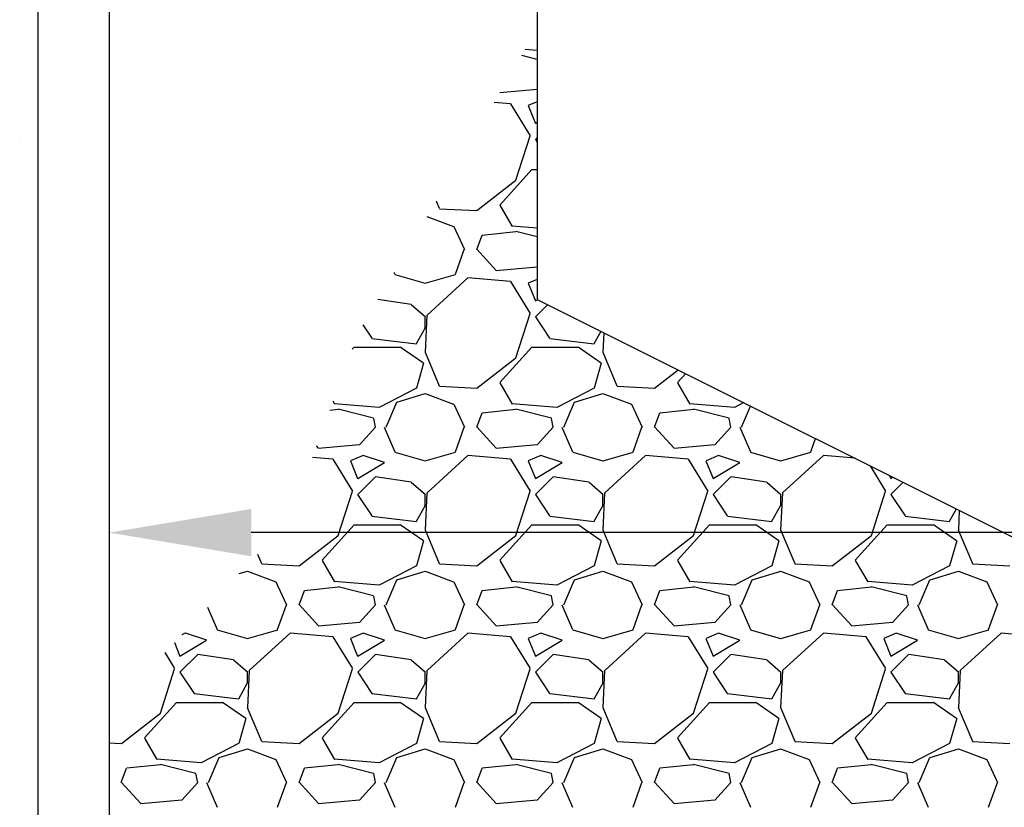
# Model space of a CAD drawing. Extents: x -132 to 3250, y 149 to 2856.
# Tile 15 of 41: x 2071 to 2154, y 1225 to 1292. Entities that reach past the tile are written whole.
import ezdxf

# ---------------------------------------------------------------- set-up
doc = ezdxf.new("R2010")
doc.units = 0
doc.header["$LTSCALE"] = 96
doc.header["$MEASUREMENT"] = 0
doc.layers.get('0').update_dxf_attribs({"color": 2, "linetype": 'CONTINUOUS'})
for name, color, linetype in [('S1', 2, 'CONTINUOUS'), ('S3', 4, 'CONTINUOUS'), ('S5', 1, 'CONTINUOUS'), ('S6', 1, 'CONTINUOUS')]:
    doc.layers.add(name, color=color, linetype=linetype)

# ---------------------------------------------------------------- blocks, each defined once
blk = doc.blocks.new('*X58')
at = {"color": 0}
blk.add_line((2247.241, 1231.278), (2247.241, 1231.278), dxfattribs=at)
blk = doc.blocks.new('*X59')
at = {"color": 0}
for p, q in [((2289.453, 1336.054), (2288.146, 1336.38)), ((2289.453, 1336.797), (2288.44, 1336.878)), ((2289.445, 1333.503), (2286.287, 1333.228)), ((2289.453, 1333.51), (2289.447, 1333.505)), ((2287.202, 1332.293), (2285.804, 1332.409)), ((2288.876, 1329.607), (2287.226, 1332.307)), ((2288.695, 1332.15), (2289.295, 1330.65)), ((2289.453, 1332.472), (2288.699, 1332.149)), ((2289.299, 1330.652), (2289.453, 1330.744)), ((2287.651, 1325.844), (2288.851, 1329.594)), ((2289.296, 1329.304), (2289.453, 1329.07)), ((2289.453, 1329.452), (2289.299, 1329.299)), ((2286.297, 1323.755), (2288.997, 1326.755)), ((2289, 1326.75), (2289.453, 1326.75)), ((2284.352, 1323.293), (2287.652, 1325.843)), ((2280.912, 1324.116), (2281.181, 1323.478)), ((2281.195, 1323.446), (2284.345, 1323.296)), ((2287.372, 1321.943), (2286.322, 1323.743)), ((2280.135, 1322.798), (2282.397, 1321.95)), ((2282.401, 1321.946), (2283.301, 1319.996)), ((2287.655, 1321.492), (2284.805, 1321.192)), ((2289.453, 1321.797), (2287.345, 1321.966)), ((2289.453, 1321.054), (2287.647, 1321.505)), ((2284.347, 1320.004), (2284.797, 1321.204)), ((2282.544, 1317.908), (2283.294, 1320.008)), ((2285.996, 1318.234), (2284.346, 1320.034)), ((2277.359, 1318.091), (2277.439, 1317.903)), ((2289.445, 1318.503), (2285.995, 1318.203)), ((2289.453, 1318.511), (2289.447, 1318.505)), ((2277.443, 1317.894), (2279.993, 1317.144)), ((2280.003, 1317.146), (2282.553, 1317.896)), ((2283.599, 1317.598), (2280.149, 1314.449)), ((2287.202, 1317.293), (2283.602, 1317.593)), ((2288.875, 1314.607), (2287.225, 1317.307)), ((2288.695, 1317.15), (2289.295, 1315.65)), ((2289.453, 1317.472), (2288.699, 1317.149)), ((2278.809, 1315.353), (2275.993, 1315.776)), ((2289.299, 1315.652), (2289.491, 1315.767)), ((2280.022, 1314.279), (2278.822, 1315.329)), ((2290.342, 1315.342), (2289.299, 1314.299)), ((2280.143, 1314.457), (2279.993, 1311.307)), ((2280, 1313.4), (2280, 1314.3)), ((2287.651, 1310.844), (2288.851, 1314.594)), ((2289.296, 1314.304), (2290.496, 1312.504)), ((2274.736, 1313.644), (2275.496, 1312.504)), ((2279.258, 1312.053), (2280.008, 1313.403)), ((2294.258, 1312.053), (2294.837, 1313.094)), ((2275.502, 1312.496), (2279.252, 1312.046)), ((2290.502, 1312.496), (2294.252, 1312.046)), ((2295.073, 1312.976), (2294.993, 1311.307)), ((2273.83, 1311.569), (2273.997, 1311.755)), ((2274, 1311.75), (2277.9, 1311.75)), ((2277.896, 1311.772), (2279.846, 1310.422)), ((2279.981, 1311.328), (2281.181, 1308.478)), ((2286.297, 1308.755), (2288.997, 1311.755)), ((2289, 1311.75), (2292.9, 1311.75)), ((2292.896, 1311.772), (2294.846, 1310.422)), ((2294.981, 1311.328), (2296.181, 1308.478)), ((2284.352, 1308.293), (2287.652, 1310.843)), ((2279.856, 1310.398), (2279.256, 1308.298)), ((2294.856, 1310.398), (2294.256, 1308.298)), ((2299.352, 1308.292), (2301.351, 1309.837)), ((2301.297, 1308.755), (2301.986, 1309.52)), ((2279.25, 1308.3), (2276.1, 1306.65)), ((2281.196, 1308.446), (2284.346, 1308.296)), ((2287.372, 1306.943), (2286.322, 1308.743)), ((2294.25, 1308.3), (2291.1, 1306.65)), ((2296.196, 1308.446), (2299.346, 1308.296)), ((2302.372, 1306.943), (2301.322, 1308.743)), ((2272.372, 1306.943), (2272.223, 1307.198)), ((2277.601, 1307.099), (2280.001, 1307.849)), ((2279.997, 1307.85), (2282.397, 1306.95)), ((2292.601, 1307.099), (2295.001, 1307.849)), ((2294.997, 1307.85), (2297.397, 1306.95)), ((2272.655, 1306.492), (2271.936, 1306.417)), ((2276.095, 1306.666), (2272.345, 1306.966)), ((2275.647, 1305.755), (2272.647, 1306.505)), ((2276.694, 1304.998), (2277.594, 1307.098)), ((2282.401, 1306.946), (2283.301, 1304.996)), ((2287.655, 1306.492), (2284.805, 1306.192)), ((2291.095, 1306.666), (2287.345, 1306.966)), ((2290.647, 1305.755), (2287.647, 1306.505)), ((2291.694, 1304.998), (2292.594, 1307.098)), ((2297.401, 1306.946), (2298.301, 1304.996)), ((2302.655, 1306.492), (2299.805, 1306.192)), ((2306.095, 1306.666), (2302.345, 1306.966)), ((2305.647, 1305.755), (2302.647, 1306.505)), ((2306.894, 1307.066), (2306.1, 1306.65)), ((2306.694, 1304.998), (2307.459, 1306.783)), ((2275.8, 1304.991), (2275.65, 1305.741)), ((2284.347, 1305.004), (2284.797, 1306.204)), ((2290.8, 1304.991), (2290.65, 1305.741)), ((2299.347, 1305.004), (2299.797, 1306.204)), ((2305.8, 1304.991), (2305.65, 1305.741)), ((2275.797, 1305.005), (2274.447, 1303.505)), ((2276.539, 1305.003), (2277.439, 1302.903)), ((2282.544, 1302.908), (2283.294, 1305.008)), ((2285.996, 1303.234), (2284.346, 1305.034)), ((2290.797, 1305.005), (2289.447, 1303.505)), ((2291.539, 1305.003), (2292.439, 1302.903)), ((2297.544, 1302.908), (2298.294, 1305.008)), ((2300.996, 1303.234), (2299.346, 1305.034)), ((2305.797, 1305.005), (2304.447, 1303.505)), ((2306.539, 1305.003), (2307.439, 1302.903)), ((2312.544, 1302.908), (2312.948, 1304.039)), ((2270.996, 1303.234), (2270.832, 1303.413)), ((2274.445, 1303.503), (2270.995, 1303.203)), ((2289.446, 1303.503), (2285.996, 1303.203)), ((2304.446, 1303.503), (2300.996, 1303.203)), ((2272.202, 1302.293), (2270.473, 1302.437)), ((2273.875, 1299.607), (2272.225, 1302.307)), ((2274.749, 1302.599), (2273.699, 1302.149)), ((2276.553, 1302.002), (2274.753, 1302.602)), ((2277.443, 1302.894), (2279.993, 1302.144)), ((2280.003, 1302.146), (2282.553, 1302.896)), ((2283.599, 1302.598), (2280.149, 1299.448)), ((2287.202, 1302.293), (2283.602, 1302.593)), ((2288.875, 1299.607), (2287.225, 1302.307)), ((2289.749, 1302.599), (2288.699, 1302.149)), ((2291.553, 1302.002), (2289.753, 1302.602)), ((2292.443, 1302.894), (2294.993, 1302.144)), ((2295.003, 1302.146), (2297.553, 1302.896)), ((2298.599, 1302.598), (2295.149, 1299.448)), ((2302.202, 1302.293), (2298.602, 1302.593)), ((2303.876, 1299.607), (2302.226, 1302.307)), ((2304.749, 1302.599), (2303.699, 1302.149)), ((2306.553, 1302.002), (2304.753, 1302.602)), ((2307.443, 1302.894), (2309.993, 1302.144)), ((2310.003, 1302.146), (2312.553, 1302.896)), ((2313.599, 1302.598), (2310.149, 1299.448)), ((2316.287, 1302.369), (2313.602, 1302.593)), ((2273.695, 1302.15), (2274.295, 1300.65)), ((2274.299, 1300.652), (2276.549, 1302.002)), ((2288.695, 1302.15), (2289.295, 1300.65)), ((2289.299, 1300.652), (2291.549, 1302.002)), ((2303.695, 1302.15), (2304.295, 1300.65)), ((2304.299, 1300.652), (2306.549, 1302.002)), ((2318.876, 1299.607), (2317.584, 1301.721)), ((2275.799, 1300.799), (2274.299, 1299.299)), ((2278.809, 1300.353), (2275.809, 1300.803)), ((2290.799, 1300.799), (2289.299, 1299.299)), ((2293.809, 1300.353), (2290.809, 1300.803)), ((2305.799, 1300.799), (2304.299, 1299.299)), ((2308.809, 1300.353), (2305.809, 1300.803)), ((2319.187, 1300.919), (2319.295, 1300.65)), ((2319.299, 1300.652), (2319.491, 1300.767)), ((2280.021, 1299.279), (2278.821, 1300.329)), ((2295.022, 1299.279), (2293.822, 1300.329)), ((2310.022, 1299.279), (2308.822, 1300.329)), ((2320.342, 1300.342), (2319.299, 1299.299)), ((2272.651, 1295.844), (2273.851, 1299.594)), ((2274.296, 1299.304), (2275.496, 1297.504)), ((2280.143, 1299.457), (2279.993, 1296.307)), ((2280, 1298.4), (2280, 1299.3)), ((2287.651, 1295.844), (2288.851, 1299.594)), ((2289.296, 1299.304), (2290.496, 1297.504)), ((2295.143, 1299.457), (2294.993, 1296.307)), ((2295, 1298.4), (2295, 1299.3)), ((2302.651, 1295.843), (2303.851, 1299.593)), ((2304.296, 1299.304), (2305.496, 1297.504)), ((2310.143, 1299.457), (2309.993, 1296.307)), ((2310, 1298.4), (2310, 1299.3)), ((2317.651, 1295.843), (2318.851, 1299.593)), ((2319.296, 1299.304), (2320.496, 1297.504)), ((2279.258, 1297.053), (2280.008, 1298.403)), ((2294.258, 1297.053), (2295.008, 1298.403)), ((2309.258, 1297.053), (2310.008, 1298.403)), ((2324.258, 1297.053), (2324.837, 1298.094)), ((2275.502, 1297.496), (2279.252, 1297.046)), ((2290.502, 1297.496), (2294.252, 1297.046)), ((2305.502, 1297.496), (2309.252, 1297.046)), ((2320.502, 1297.496), (2324.252, 1297.046)), ((2325.072, 1297.976), (2324.993, 1296.307)), ((2271.297, 1293.755), (2273.997, 1296.755)), ((2274, 1296.75), (2277.9, 1296.75)), ((2277.896, 1296.772), (2279.846, 1295.422)), ((2286.297, 1293.755), (2288.997, 1296.755)), ((2289, 1296.75), (2292.9, 1296.75)), ((2292.896, 1296.772), (2294.846, 1295.422)), ((2301.297, 1293.755), (2303.997, 1296.755)), ((2304, 1296.75), (2307.9, 1296.75)), ((2307.896, 1296.772), (2309.846, 1295.422)), ((2316.297, 1293.755), (2318.997, 1296.755)), ((2319, 1296.75), (2322.9, 1296.75)), ((2322.896, 1296.772), (2324.846, 1295.422)), ((2269.352, 1293.293), (2272.652, 1295.843)), ((2279.981, 1296.328), (2281.181, 1293.478)), ((2284.352, 1293.292), (2287.652, 1295.842)), ((2294.981, 1296.328), (2296.181, 1293.478)), ((2299.352, 1293.292), (2302.652, 1295.842)), ((2309.981, 1296.328), (2311.181, 1293.478)), ((2314.352, 1293.292), (2317.652, 1295.842)), ((2324.98, 1296.328), (2326.18, 1293.478)), ((2279.856, 1295.398), (2279.256, 1293.298)), ((2294.856, 1295.398), (2294.256, 1293.298)), ((2309.856, 1295.398), (2309.256, 1293.298)), ((2324.856, 1295.398), (2324.256, 1293.298)), ((2265.845, 1294.275), (2266.181, 1293.478)), ((2266.196, 1293.446), (2269.346, 1293.296)), ((2272.372, 1291.943), (2271.322, 1293.743)), ((2279.25, 1293.3), (2276.1, 1291.65)), ((2281.196, 1293.446), (2284.346, 1293.296)), ((2287.372, 1291.943), (2286.322, 1293.743)), ((2294.25, 1293.3), (2291.1, 1291.65)), ((2296.196, 1293.446), (2299.346, 1293.296)), ((2302.372, 1291.943), (2301.322, 1293.743)), ((2309.25, 1293.3), (2306.1, 1291.65)), ((2311.196, 1293.446), (2314.346, 1293.296)), ((2317.372, 1291.943), (2316.322, 1293.743)), ((2324.25, 1293.3), (2321.1, 1291.65)), ((2326.196, 1293.446), (2329.346, 1293.296)), ((2264.301, 1292.63), (2265.001, 1292.849)), ((2264.997, 1292.85), (2267.397, 1291.95)), ((2277.601, 1292.099), (2280.001, 1292.849)), ((2279.997, 1292.85), (2282.397, 1291.95)), ((2292.601, 1292.099), (2295.001, 1292.849)), ((2294.997, 1292.85), (2297.397, 1291.95)), ((2307.601, 1292.099), (2310.001, 1292.849)), ((2309.997, 1292.85), (2312.397, 1291.95)), ((2322.601, 1292.099), (2325.001, 1292.849)), ((2324.997, 1292.85), (2327.397, 1291.95)), ((2267.401, 1291.946), (2268.301, 1289.996)), ((2272.655, 1291.492), (2269.805, 1291.192)), ((2276.095, 1291.666), (2272.345, 1291.966)), ((2275.647, 1290.755), (2272.647, 1291.505)), ((2276.694, 1289.998), (2277.594, 1292.098)), ((2282.401, 1291.946), (2283.301, 1289.996)), ((2287.655, 1291.492), (2284.805, 1291.192)), ((2291.095, 1291.666), (2287.345, 1291.966)), ((2290.647, 1290.755), (2287.647, 1291.505)), ((2291.694, 1289.998), (2292.594, 1292.098)), ((2297.401, 1291.946), (2298.301, 1289.996)), ((2302.655, 1291.492), (2299.805, 1291.192)), ((2306.095, 1291.666), (2302.345, 1291.966)), ((2305.647, 1290.755), (2302.647, 1291.505)), ((2306.694, 1289.998), (2307.594, 1292.098)), ((2312.401, 1291.946), (2313.301, 1289.996)), ((2317.655, 1291.492), (2314.805, 1291.192)), ((2321.095, 1291.666), (2317.345, 1291.966)), ((2320.647, 1290.755), (2317.647, 1291.505)), ((2321.694, 1289.998), (2322.594, 1292.098)), ((2327.401, 1291.946), (2328.301, 1289.996)), ((2269.347, 1290.003), (2269.797, 1291.203)), ((2275.8, 1289.991), (2275.65, 1290.741)), ((2284.347, 1290.004), (2284.797, 1291.204)), ((2290.8, 1289.991), (2290.65, 1290.741)), ((2299.347, 1290.004), (2299.797, 1291.204)), ((2305.8, 1289.991), (2305.65, 1290.741)), ((2314.347, 1290.004), (2314.797, 1291.204)), ((2320.8, 1289.991), (2320.65, 1290.741)), ((2261.632, 1289.787), (2262.439, 1287.903)), ((2267.544, 1287.908), (2268.294, 1290.008)), ((2270.996, 1288.234), (2269.346, 1290.034)), ((2275.797, 1290.005), (2274.447, 1288.505)), ((2276.539, 1290.003), (2277.439, 1287.903)), ((2282.544, 1287.908), (2283.294, 1290.008)), ((2285.996, 1288.234), (2284.346, 1290.034)), ((2290.797, 1290.005), (2289.447, 1288.505)), ((2291.539, 1290.003), (2292.439, 1287.903)), ((2297.544, 1287.908), (2298.294, 1290.008)), ((2300.996, 1288.234), (2299.346, 1290.034)), ((2305.797, 1290.005), (2304.447, 1288.505)), ((2306.539, 1290.003), (2307.439, 1287.903)), ((2312.544, 1287.908), (2313.294, 1290.008)), ((2315.996, 1288.234), (2314.346, 1290.034)), ((2320.797, 1290.005), (2319.447, 1288.505)), ((2321.539, 1290.003), (2322.439, 1287.903)), ((2327.544, 1287.908), (2328.294, 1290.008)), ((2274.446, 1288.503), (2270.996, 1288.203)), ((2289.446, 1288.503), (2285.996, 1288.203)), ((2304.446, 1288.503), (2300.996, 1288.203)), ((2319.446, 1288.503), (2315.996, 1288.203)), ((2259.749, 1287.599), (2259.463, 1287.476)), ((2261.553, 1287.002), (2259.753, 1287.602)), ((2262.444, 1287.894), (2264.994, 1287.144)), ((2265.003, 1287.146), (2267.553, 1287.896)), ((2268.599, 1287.598), (2265.149, 1284.448)), ((2272.202, 1287.293), (2268.602, 1287.593)), ((2273.875, 1284.607), (2272.225, 1287.307)), ((2274.749, 1287.599), (2273.699, 1287.149)), ((2276.553, 1287.002), (2274.753, 1287.602)), ((2277.443, 1287.894), (2279.993, 1287.144)), ((2280.003, 1287.146), (2282.553, 1287.896)), ((2283.599, 1287.598), (2280.149, 1284.448)), ((2287.202, 1287.293), (2283.602, 1287.593)), ((2288.875, 1284.607), (2287.225, 1287.307)), ((2289.749, 1287.599), (2288.699, 1287.149)), ((2291.553, 1287.002), (2289.753, 1287.602)), ((2292.443, 1287.894), (2294.993, 1287.144)), ((2295.003, 1287.146), (2297.553, 1287.896)), ((2298.599, 1287.598), (2295.149, 1284.448)), ((2302.202, 1287.293), (2298.602, 1287.593)), ((2303.875, 1284.607), (2302.225, 1287.307)), ((2304.749, 1287.599), (2303.699, 1287.149)), ((2306.553, 1287.002), (2304.753, 1287.602)), ((2307.443, 1287.894), (2309.993, 1287.144)), ((2310.003, 1287.146), (2312.553, 1287.896)), ((2313.599, 1287.598), (2310.149, 1284.448)), ((2317.202, 1287.293), (2313.602, 1287.593)), ((2318.876, 1284.607), (2317.226, 1287.307)), ((2319.749, 1287.599), (2318.699, 1287.149)), ((2321.553, 1287.002), (2319.753, 1287.602)), ((2322.443, 1287.894), (2324.993, 1287.144)), ((2325.003, 1287.146), (2327.553, 1287.896)), ((2328.599, 1287.598), (2325.149, 1284.448)), ((2332.202, 1287.293), (2328.602, 1287.593)), ((2258.833, 1286.805), (2259.295, 1285.65)), ((2259.299, 1285.652), (2261.549, 1287.002)), ((2273.695, 1287.15), (2274.295, 1285.65)), ((2274.299, 1285.652), (2276.549, 1287.002)), ((2288.695, 1287.15), (2289.295, 1285.65)), ((2289.299, 1285.652), (2291.549, 1287.002)), ((2303.695, 1287.15), (2304.295, 1285.65)), ((2304.299, 1285.652), (2306.549, 1287.002)), ((2318.695, 1287.15), (2319.295, 1285.65)), ((2319.299, 1285.652), (2321.549, 1287.002)), ((2258.875, 1284.607), (2258.045, 1285.965)), ((2260.799, 1285.799), (2259.299, 1284.299)), ((2263.809, 1285.353), (2260.809, 1285.803)), ((2275.799, 1285.799), (2274.299, 1284.299)), ((2278.809, 1285.353), (2275.809, 1285.803)), ((2290.799, 1285.799), (2289.299, 1284.299)), ((2293.809, 1285.353), (2290.809, 1285.803)), ((2305.799, 1285.799), (2304.299, 1284.299)), ((2308.809, 1285.353), (2305.809, 1285.803)), ((2320.799, 1285.799), (2319.299, 1284.299)), ((2323.809, 1285.353), (2320.809, 1285.803)), ((2265.021, 1284.279), (2263.821, 1285.329)), ((2280.021, 1284.279), (2278.821, 1285.329)), ((2295.021, 1284.279), (2293.821, 1285.329)), ((2310.022, 1284.279), (2308.822, 1285.329)), ((2325.022, 1284.279), (2323.822, 1285.329)), ((2257.651, 1280.844), (2258.851, 1284.594)), ((2259.297, 1284.304), (2260.497, 1282.504)), ((2265.143, 1284.457), (2264.993, 1281.307)), ((2265, 1283.4), (2265, 1284.3)), ((2272.651, 1280.844), (2273.851, 1284.594)), ((2274.297, 1284.304), (2275.497, 1282.504)), ((2280.143, 1284.457), (2279.993, 1281.307)), ((2280, 1283.4), (2280, 1284.3)), ((2287.651, 1280.843), (2288.851, 1284.593)), ((2289.296, 1284.304), (2290.496, 1282.504)), ((2295.143, 1284.457), (2294.993, 1281.307)), ((2295, 1283.4), (2295, 1284.3)), ((2302.651, 1280.843), (2303.851, 1284.593)), ((2304.296, 1284.304), (2305.496, 1282.504)), ((2310.143, 1284.457), (2309.993, 1281.307)), ((2310, 1283.4), (2310, 1284.3)), ((2317.651, 1280.843), (2318.851, 1284.593)), ((2319.296, 1284.304), (2320.496, 1282.504)), ((2325.143, 1284.457), (2324.993, 1281.307)), ((2325, 1283.4), (2325, 1284.3)), ((2264.258, 1282.053), (2265.008, 1283.403)), ((2279.258, 1282.053), (2280.008, 1283.403)), ((2294.258, 1282.053), (2295.008, 1283.403)), ((2309.258, 1282.053), (2310.008, 1283.403)), ((2324.258, 1282.053), (2325.008, 1283.403)), ((2260.502, 1282.496), (2264.252, 1282.046)), ((2275.502, 1282.496), (2279.252, 1282.046)), ((2290.502, 1282.496), (2294.252, 1282.046)), ((2305.502, 1282.496), (2309.252, 1282.046)), ((2320.502, 1282.496), (2324.252, 1282.046)), ((2256.297, 1278.755), (2258.997, 1281.755)), ((2259, 1281.75), (2262.9, 1281.75)), ((2262.896, 1281.771), (2264.846, 1280.421)), ((2271.297, 1278.755), (2273.997, 1281.755)), ((2274, 1281.75), (2277.9, 1281.75)), ((2277.896, 1281.772), (2279.846, 1280.422)), ((2286.297, 1278.755), (2288.997, 1281.755)), ((2289, 1281.75), (2292.9, 1281.75)), ((2292.896, 1281.772), (2294.846, 1280.422)), ((2301.297, 1278.755), (2303.997, 1281.755)), ((2304, 1281.75), (2307.9, 1281.75)), ((2307.896, 1281.772), (2309.846, 1280.422)), ((2316.297, 1278.755), (2318.997, 1281.755)), ((2319, 1281.75), (2322.9, 1281.75)), ((2322.896, 1281.772), (2324.846, 1280.422)), ((2254.352, 1278.293), (2257.652, 1280.843)), ((2264.981, 1281.328), (2266.181, 1278.478)), ((2269.352, 1278.292), (2272.652, 1280.842)), ((2279.981, 1281.328), (2281.181, 1278.478)), ((2284.352, 1278.292), (2287.652, 1280.842)), ((2294.981, 1281.328), (2296.181, 1278.478)), ((2299.352, 1278.292), (2302.652, 1280.842)), ((2309.981, 1281.328), (2311.181, 1278.478)), ((2314.352, 1278.292), (2317.652, 1280.842)), ((2324.981, 1281.328), (2326.181, 1278.478)), ((2264.856, 1280.398), (2264.256, 1278.298)), ((2279.856, 1280.398), (2279.256, 1278.298)), ((2294.856, 1280.398), (2294.256, 1278.298)), ((2309.856, 1280.398), (2309.256, 1278.298)), ((2324.856, 1280.398), (2324.256, 1278.298)), ((2253.316, 1278.345), (2254.346, 1278.296)), ((2257.372, 1276.943), (2256.322, 1278.743)), ((2264.25, 1278.3), (2261.1, 1276.65)), ((2266.196, 1278.446), (2269.346, 1278.296)), ((2272.372, 1276.943), (2271.322, 1278.743)), ((2279.25, 1278.3), (2276.1, 1276.65)), ((2281.196, 1278.446), (2284.346, 1278.296)), ((2287.372, 1276.943), (2286.322, 1278.743)), ((2294.25, 1278.3), (2291.1, 1276.65)), ((2296.196, 1278.446), (2299.346, 1278.296)), ((2302.372, 1276.943), (2301.322, 1278.743)), ((2309.25, 1278.3), (2306.1, 1276.65)), ((2311.196, 1278.446), (2314.346, 1278.296)), ((2317.372, 1276.943), (2316.322, 1278.743)), ((2324.25, 1278.3), (2321.1, 1276.65)), ((2326.196, 1278.446), (2329.346, 1278.296)), ((2262.601, 1277.099), (2265.001, 1277.849)), ((2264.997, 1277.85), (2267.397, 1276.95)), ((2277.601, 1277.099), (2280.001, 1277.849)), ((2279.997, 1277.85), (2282.397, 1276.95)), ((2292.601, 1277.099), (2295.001, 1277.849)), ((2294.997, 1277.85), (2297.397, 1276.95)), ((2307.601, 1277.099), (2310.001, 1277.849)), ((2309.997, 1277.85), (2312.397, 1276.95)), ((2322.601, 1277.099), (2325.001, 1277.849)), ((2324.997, 1277.85), (2327.397, 1276.95)), ((2257.655, 1276.493), (2254.805, 1276.193)), ((2261.095, 1276.665), (2257.345, 1276.965)), ((2260.647, 1275.755), (2257.647, 1276.505)), ((2261.694, 1274.998), (2262.594, 1277.098)), ((2267.401, 1276.946), (2268.301, 1274.996)), ((2272.655, 1276.493), (2269.805, 1276.193)), ((2276.095, 1276.665), (2272.345, 1276.965)), ((2275.647, 1275.755), (2272.647, 1276.505)), ((2276.694, 1274.998), (2277.594, 1277.098)), ((2282.401, 1276.946), (2283.301, 1274.996)), ((2287.655, 1276.493), (2284.805, 1276.193)), ((2291.095, 1276.665), (2287.345, 1276.965)), ((2290.647, 1275.755), (2287.647, 1276.505)), ((2291.694, 1274.998), (2292.594, 1277.098)), ((2297.401, 1276.946), (2298.301, 1274.996)), ((2302.655, 1276.493), (2299.805, 1276.193)), ((2306.095, 1276.665), (2302.345, 1276.965)), ((2305.647, 1275.755), (2302.647, 1276.505)), ((2306.694, 1274.998), (2307.594, 1277.098)), ((2312.401, 1276.946), (2313.301, 1274.996)), ((2317.655, 1276.493), (2314.805, 1276.193)), ((2321.095, 1276.665), (2317.345, 1276.965)), ((2320.647, 1275.755), (2317.647, 1276.505)), ((2321.694, 1274.998), (2322.594, 1277.098)), ((2327.401, 1276.946), (2328.301, 1274.996)), ((2254.347, 1275.003), (2254.797, 1276.203)), ((2260.8, 1274.991), (2260.65, 1275.741)), ((2269.347, 1275.003), (2269.797, 1276.203)), ((2275.8, 1274.991), (2275.65, 1275.741)), ((2284.347, 1275.004), (2284.797, 1276.204)), ((2290.8, 1274.991), (2290.65, 1275.741)), ((2299.347, 1275.004), (2299.797, 1276.204)), ((2305.8, 1274.991), (2305.65, 1275.741)), ((2314.347, 1275.004), (2314.797, 1276.204)), ((2320.8, 1274.991), (2320.65, 1275.741)), ((2255.996, 1273.233), (2254.346, 1275.033)), ((2260.797, 1275.005), (2259.447, 1273.505)), ((2261.54, 1275.003), (2262.44, 1272.903)), ((2267.544, 1272.908), (2268.294, 1275.008)), ((2270.996, 1273.233), (2269.346, 1275.033)), ((2275.797, 1275.005), (2274.447, 1273.505)), ((2276.539, 1275.003), (2277.439, 1272.903)), ((2282.544, 1272.908), (2283.294, 1275.008)), ((2285.996, 1273.234), (2284.346, 1275.034)), ((2290.797, 1275.005), (2289.447, 1273.505)), ((2291.539, 1275.003), (2292.439, 1272.903)), ((2297.544, 1272.908), (2298.294, 1275.008)), ((2300.996, 1273.234), (2299.346, 1275.034)), ((2305.797, 1275.005), (2304.447, 1273.505)), ((2306.539, 1275.003), (2307.439, 1272.903)), ((2312.544, 1272.908), (2313.294, 1275.008)), ((2315.996, 1273.234), (2314.346, 1275.034)), ((2320.797, 1275.005), (2319.447, 1273.505)), ((2321.539, 1275.003), (2322.439, 1272.903)), ((2327.544, 1272.908), (2328.294, 1275.008)), ((2259.446, 1273.503), (2255.996, 1273.203)), ((2274.446, 1273.503), (2270.996, 1273.203)), ((2289.446, 1273.503), (2285.996, 1273.203)), ((2304.446, 1273.503), (2300.996, 1273.203)), ((2319.446, 1273.503), (2315.996, 1273.203))]:
    blk.add_line(p, q, dxfattribs=at)

msp = doc.modelspace()

# ---------------------------------------------------------------- linework, layer by layer
at = {"layer": 'S1', "color": 2}
msp.add_line((2114.66171, 1566.71997), (2114.66171, 1267.90076), dxfattribs=at)
at = {"layer": 'S1', "color": 3}
msp.add_lwpolyline([(2078.52484, 1626.71997), (2078.52484, 1164.71997)], dxfattribs=at)
at = {"layer": 'S1', "color": 2}
msp.add_lwpolyline([(2114.66171, 1267.90076), (2255.02329, 1197.71997), (2300.50697, 1197.71997)], dxfattribs=at)
at = {"layer": 'S3', "color": 4}
msp.add_lwpolyline([(2072.52484, 1623.71997), (2072.52484, 1164.83995)], dxfattribs=at)
at = {"layer": 'S5', "color": 1}
msp.add_line((2234.52484, 1248.20516), (2090.52484, 1248.20516), dxfattribs=at)
msp.add_solid([(2090.52484, 1246.20516), (2090.52484, 1250.20516), (2078.52484, 1248.20516)], dxfattribs=at)

# ---------------------------------------------------------------- block references
at = {"layer": 'S6', "color": 1}
for name, p in [('*X58', (-176.26009, 49.77507)), ('*X59', (-174.7909, -47.88554))]:
    msp.add_blockref(name, p, dxfattribs=at)

doc.saveas('drawing.dxf')
